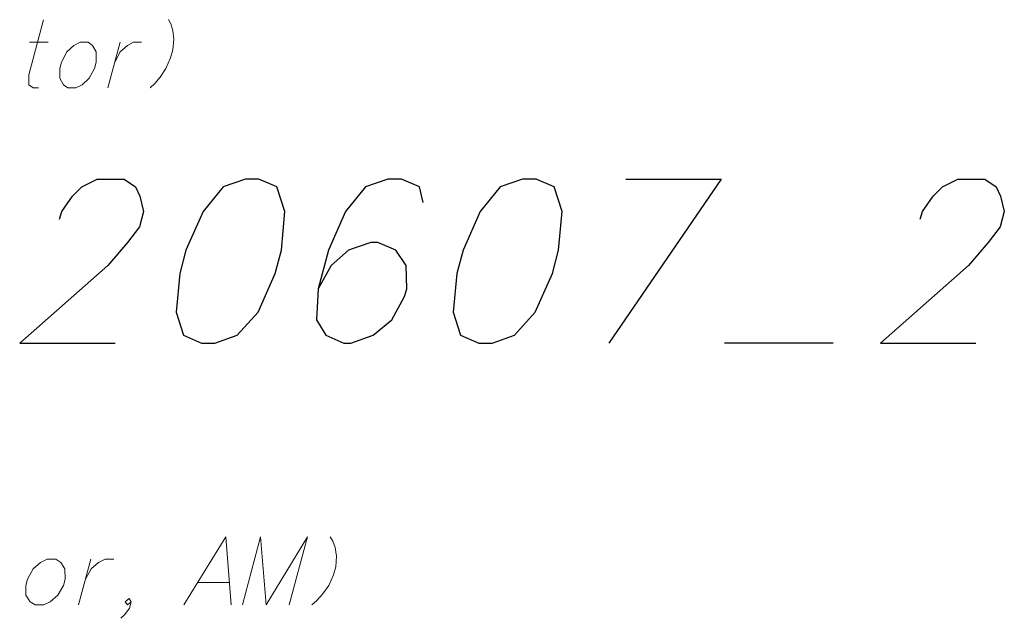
# Model space of a CAD drawing. Header units: millimetres. Extents: x 460 to 2266, y 622 to 2169.
# Tile 20 of 95: x 1994.1 to 2004.64, y 1837.16 to 1843.57. Entities that reach past the tile are written whole.
import ezdxf

# ---------------------------------------------------------------- set-up
doc = ezdxf.new("R2010")
doc.units = ezdxf.units.MM
doc.layers.add('#RAMKA', color=7, linetype='Continuous', lineweight=18)

# ---------------------------------------------------------------- blocks, each defined once
blk = doc.blocks.new('*U229')
at = {"layer": '#RAMKA', "color": 7, "linetype": 'ByBlock', "lineweight": 18}
blk.add_line((5555289.336, 5636189.953), (5555289.536, 5636189.953), dxfattribs=at)
at = {"layer": '#RAMKA', "color": 7, "linetype": 'ByBlock', "lineweight": 18, "flags": 128}
blk.add_lwpolyline([(5555289.486, 5636190.194), (5555289.327, 5636189.602), (5555289.328, 5636189.498), (5555289.376, 5636189.464), (5555289.433, 5636189.464)], dxfattribs=at)
blk = doc.blocks.new('*U230')
at = {"layer": '#RAMKA', "color": 7, "linetype": 'ByBlock', "lineweight": 18}
blk.add_line((5555290.307, 5636189.953), (5555290.176, 5636189.464), dxfattribs=at)
at = {"layer": '#RAMKA', "color": 7, "linetype": 'ByBlock', "lineweight": 18, "flags": 128}
blk.add_lwpolyline([(5555290.25, 5636189.74), (5555290.308, 5636189.849), (5555290.384, 5636189.918), (5555290.45, 5636189.953), (5555290.536, 5636189.953)], dxfattribs=at)
blk = doc.blocks.new('*U256')
at = {"layer": '#RAMKA', "color": 7, "linetype": 'ByBlock', "lineweight": 18}
blk.add_line((5555289.992, 5636184.413), (5555289.861, 5636183.924), dxfattribs=at)
at = {"layer": '#RAMKA', "color": 7, "linetype": 'ByBlock', "lineweight": 18, "flags": 128}
blk.add_lwpolyline([(5555289.935, 5636184.2), (5555289.995, 5636184.309), (5555290.076, 5636184.378), (5555290.147, 5636184.413), (5555290.241, 5636184.413)], dxfattribs=at)
blk = doc.blocks.new('*U257')
at = {"layer": '#RAMKA', "color": 7, "linetype": 'ByBlock', "lineweight": 18}
blk.add_line((5555291.137, 5636184.165), (5555291.479, 5636184.165), dxfattribs=at)
at = {"layer": '#RAMKA', "color": 7, "linetype": 'ByBlock', "lineweight": 18, "flags": 128}
blk.add_lwpolyline([(5555291.497, 5636183.924), (5555291.439, 5636184.654), (5555290.99, 5636183.924)], dxfattribs=at)
blk = doc.blocks.new('*U640')
at = {"layer": '#RAMKA', "color": 7, "linetype": 'ByBlock', "lineweight": 25}
for p, q in [((5555296.746, 5636188.485), (5555295.542, 5636186.73)), ((5555295.724, 5636188.485), (5555296.746, 5636188.485))]:
    blk.add_line(p, q, dxfattribs=at)

msp = doc.modelspace()

# ---------------------------------------------------------------- linework, layer by layer
at = {"layer": '#RAMKA', "color": 7, "linetype": 'Continuous', "lineweight": 25}
msp.add_line((2002.812, 1840.107), (2001.645, 1840.107), dxfattribs=at)
at = {"layer": '#RAMKA', "color": 7, "linetype": 'Continuous', "lineweight": 18, "flags": 128}
for points in [[(1995.689, 1843.572), (1995.715, 1843.526), (1995.735, 1843.456), (1995.748, 1843.364), (1995.736, 1843.249), (1995.713, 1843.163), (1995.663, 1843.048), (1995.601, 1842.956), (1995.544, 1842.887), (1995.493, 1842.841)], [(1994.743, 1843.33), (1994.677, 1843.295), (1994.601, 1843.226), (1994.543, 1843.117), (1994.525, 1843.048), (1994.526, 1842.944), (1994.564, 1842.875), (1994.612, 1842.841), (1994.698, 1842.841), (1994.764, 1842.875), (1994.84, 1842.944), (1994.896, 1843.048), (1994.915, 1843.117), (1994.916, 1843.226), (1994.877, 1843.295), (1994.829, 1843.33), (1994.743, 1843.33)], [(1996.481, 1837.301), (1996.677, 1838.031), (1996.735, 1837.301), (1997.179, 1838.031), (1996.983, 1837.301)], [(1997.422, 1838.031), (1997.451, 1837.985), (1997.474, 1837.916), (1997.491, 1837.824), (1997.481, 1837.709), (1997.458, 1837.623), (1997.406, 1837.508), (1997.34, 1837.416), (1997.28, 1837.347), (1997.226, 1837.301)], [(1994.391, 1837.79), (1994.32, 1837.755), (1994.239, 1837.686), (1994.179, 1837.577), (1994.16, 1837.508), (1994.163, 1837.404), (1994.207, 1837.335), (1994.26, 1837.301), (1994.353, 1837.301), (1994.424, 1837.335), (1994.505, 1837.404), (1994.564, 1837.508), (1994.582, 1837.577), (1994.581, 1837.686), (1994.537, 1837.755), (1994.484, 1837.79), (1994.391, 1837.79)], [(1995.289, 1837.335), (1995.249, 1837.301), (1995.227, 1837.335), (1995.267, 1837.37), (1995.289, 1837.335), (1995.271, 1837.266), (1995.221, 1837.197), (1995.179, 1837.157)]]:
    msp.add_lwpolyline(points, dxfattribs=at)
at = {"layer": '#RAMKA', "color": 7, "linetype": 'Continuous', "lineweight": 25, "flags": 128}
for points in [[(1994.523, 1841.434), (1994.546, 1841.517), (1994.662, 1841.682), (1994.76, 1841.779), (1994.927, 1841.862), (1995.215, 1841.862), (1995.337, 1841.779), (1995.383, 1841.682), (1995.423, 1841.517), (1995.379, 1841.351), (1995.25, 1841.185), (1995.039, 1840.936), (1994.096, 1840.107), (1995.118, 1840.107)], [(1996.514, 1841.862), (1996.275, 1841.779), (1996.06, 1841.517), (1995.877, 1841.102), (1995.81, 1840.853), (1995.772, 1840.439), (1995.849, 1840.19), (1996.043, 1840.107), (1996.188, 1840.107), (1996.426, 1840.19), (1996.649, 1840.439), (1996.832, 1840.853), (1996.899, 1841.102), (1996.938, 1841.517), (1996.852, 1841.779), (1996.658, 1841.862), (1996.514, 1841.862)], [(1998.419, 1841.613), (1998.379, 1841.779), (1998.185, 1841.862), (1998.04, 1841.862), (1997.802, 1841.779), (1997.587, 1841.517), (1997.404, 1841.102), (1997.293, 1840.687), (1997.276, 1840.356), (1997.376, 1840.19), (1997.57, 1840.107), (1997.642, 1840.107), (1997.881, 1840.19), (1998.082, 1840.356), (1998.22, 1840.605), (1998.243, 1840.687), (1998.237, 1840.936), (1998.125, 1841.102), (1997.931, 1841.185), (1997.859, 1841.185), (1997.62, 1841.102), (1997.432, 1840.936), (1997.293, 1840.687)], [(1999.483, 1841.862), (1999.244, 1841.779), (1999.03, 1841.517), (1998.846, 1841.102), (1998.78, 1840.853), (1998.741, 1840.439), (1998.819, 1840.19), (1999.013, 1840.107), (1999.157, 1840.107), (1999.396, 1840.19), (1999.618, 1840.439), (1999.802, 1840.853), (1999.868, 1841.102), (1999.907, 1841.517), (1999.821, 1841.779), (1999.627, 1841.862), (1999.483, 1841.862)], [(2003.744, 1841.434), (2003.766, 1841.517), (2003.883, 1841.682), (2003.981, 1841.779), (2004.147, 1841.862), (2004.436, 1841.862), (2004.558, 1841.779), (2004.604, 1841.682), (2004.644, 1841.517), (2004.6, 1841.351), (2004.471, 1841.185), (2004.26, 1840.936), (2003.317, 1840.107), (2004.338, 1840.107)]]:
    msp.add_lwpolyline(points, dxfattribs=at)

# ---------------------------------------------------------------- block references
at = {"layer": '#RAMKA', "color": 7, "linetype": 'Continuous', "lineweight": 18}
for name in ['*U229', '*U230', '*U257', '*U256']:
    msp.add_blockref(name, (-5553295.135, -5634346.623), dxfattribs=at)
at = {"layer": '#RAMKA', "color": 7, "linetype": 'Continuous', "lineweight": 25}
msp.add_blockref('*U640', (-5553295.135, -5634346.623), dxfattribs=at)

doc.saveas('drawing.dxf')
